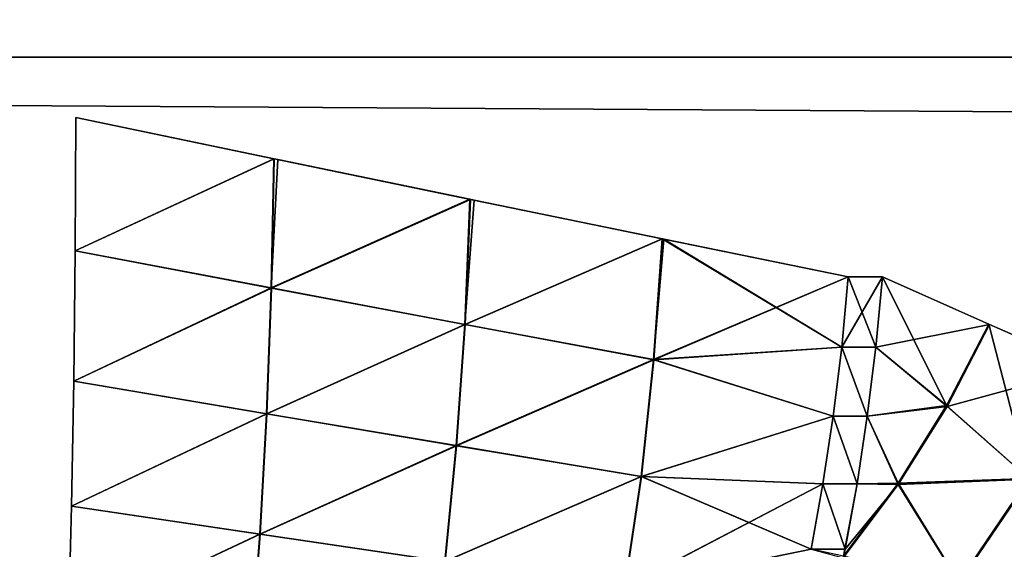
# Model space of a CAD drawing. Header units: millimetres. Extents: x -125 to 125, y -4 to 54.
# Tile 56 of 256: x -109.146 to -107.297, y -0.924 to 0.071. Entities that reach past the tile are written whole.
import ezdxf

# ---------------------------------------------------------------- set-up
doc = ezdxf.new("R2010")
doc.units = ezdxf.units.MM
doc.header["$LTSCALE"] = 65.185185
for name, color, linetype in [('10', 7, 'CONTINUOUS'), ('107', 7, 'CONTINUOUS'), ('108', 7, 'CONTINUOUS'), ('112', 7, 'CONTINUOUS'), ('113', 7, 'CONTINUOUS'), ('116', 7, 'CONTINUOUS'), ('3', 7, 'CONTINUOUS'), ('5', 7, 'CONTINUOUS'), ('71', 7, 'CONTINUOUS'), ('72', 7, 'CONTINUOUS'), ('76', 7, 'CONTINUOUS'), ('77', 7, 'CONTINUOUS'), ('8', 7, 'CONTINUOUS'), ('80', 7, 'CONTINUOUS')]:
    doc.layers.add(name, color=color, linetype=linetype)

msp = doc.modelspace()

# ---------------------------------------------------------------- linework, layer by layer
at = {"layer": '10', "color": 7, "linetype": 'Continuous'}
for points in [[(123.901, 0, -124.9), (-123.8345, -1.5218, -124.8336), (-123.901, 0, -124.9), (123.901, 0, -124.9)], [(123.8345, -1.5218, -124.8336), (-123.8345, -1.5218, -124.8336), (123.901, 0, -124.9), (123.8345, -1.5218, -124.8336)]]:
    msp.add_3dface(points, dxfattribs=at)
at = {"layer": '107', "color": 7, "linetype": 'Continuous'}
for points in [[(-107.6027, -0.5442, -72.5811), (-107.5263, -0.4119, -72.5773), (-107.5902, -0.4119, -72.5509), (-107.6027, -0.5442, -72.5811)], [(-107.5388, -0.5442, -72.6075), (-107.5263, -0.4119, -72.5773), (-107.6027, -0.5442, -72.5811), (-107.5388, -0.5442, -72.6075)], [(-107.6186, -0.674, -72.6194), (-107.5547, -0.674, -72.6459), (-107.6027, -0.5442, -72.5811), (-107.6186, -0.674, -72.6194)], [(-107.5547, -0.674, -72.6459), (-107.5388, -0.5442, -72.6075), (-107.6027, -0.5442, -72.5811), (-107.5547, -0.674, -72.6459)], [(-107.6378, -0.8007, -72.6659), (-107.5739, -0.8007, -72.6923), (-107.6186, -0.674, -72.6194), (-107.6378, -0.8007, -72.6659)], [(-107.5739, -0.8007, -72.6923), (-107.5547, -0.674, -72.6459), (-107.6186, -0.674, -72.6194), (-107.5739, -0.8007, -72.6923)], [(-107.6602, -0.9237, -72.7203), (-107.5964, -0.9237, -72.7467), (-107.6378, -0.8007, -72.6659), (-107.6602, -0.9237, -72.7203)], [(-107.5964, -0.9237, -72.7467), (-107.5739, -0.8007, -72.6923), (-107.6378, -0.8007, -72.6659), (-107.5964, -0.9237, -72.7467)], [(-107.5996, -0.94, -72.7546), (-107.5964, -0.9237, -72.7467), (-107.6602, -0.9237, -72.7203), (-107.5996, -0.94, -72.7546)]]:
    msp.add_3dface(points, dxfattribs=at)
at = {"layer": '108', "color": 7, "linetype": 'Continuous'}
for points in [[(-109.0416, -0.3632, -72.2194), (-108.6686, -0.1903, -72.2283), (-109.0402, -0.1128, -72.1893), (-109.0416, -0.3632, -72.2194)], [(-108.6736, -0.433, -72.2663), (-108.6686, -0.1903, -72.2283), (-109.0416, -0.3632, -72.2194), (-108.6736, -0.433, -72.2663)], [(-108.6686, -0.1903, -72.2283), (-108.6736, -0.433, -72.2663), (-108.6614, -0.1918, -72.2294), (-108.6686, -0.1903, -72.2283)], [(-108.6736, -0.433, -72.2663), (-108.3005, -0.2665, -72.3018), (-108.6614, -0.1918, -72.2294), (-108.6736, -0.433, -72.2663)], [(-108.3104, -0.5014, -72.3468), (-108.3005, -0.2665, -72.3018), (-108.6736, -0.433, -72.2663), (-108.3104, -0.5014, -72.3468)], [(-108.3005, -0.2665, -72.3018), (-108.3104, -0.5014, -72.3468), (-108.2929, -0.2681, -72.3037), (-108.3005, -0.2665, -72.3018)], [(-108.3104, -0.5014, -72.3468), (-107.9399, -0.3406, -72.4096), (-108.2929, -0.2681, -72.3037), (-108.3104, -0.5014, -72.3468)], [(-107.9558, -0.5676, -72.4602), (-107.9399, -0.3406, -72.4096), (-108.3104, -0.5014, -72.3468), (-107.9558, -0.5676, -72.4602)], [(-107.9399, -0.3406, -72.4096), (-107.9558, -0.5676, -72.4602), (-107.9364, -0.3413, -72.4109), (-107.9399, -0.3406, -72.4096)], [(-107.9558, -0.5676, -72.4602), (-107.5902, -0.4119, -72.5509), (-107.9364, -0.3413, -72.4109), (-107.9558, -0.5676, -72.4602)], [(-109.0444, -0.6079, -72.2807), (-108.6736, -0.433, -72.2663), (-109.0416, -0.3632, -72.2194), (-109.0444, -0.6079, -72.2807)], [(-107.6027, -0.5442, -72.5811), (-107.5902, -0.4119, -72.5509), (-107.9558, -0.5676, -72.4602), (-107.6027, -0.5442, -72.5811)], [(-108.6825, -0.6692, -72.3336), (-108.6736, -0.433, -72.2663), (-109.0444, -0.6079, -72.2807), (-108.6825, -0.6692, -72.3336)], [(-108.6825, -0.6692, -72.3336), (-108.3104, -0.5014, -72.3468), (-108.6736, -0.433, -72.2663), (-108.6825, -0.6692, -72.3336)], [(-108.3263, -0.7291, -72.4188), (-108.3104, -0.5014, -72.3468), (-108.6825, -0.6692, -72.3336), (-108.3263, -0.7291, -72.4188)], [(-108.3263, -0.7291, -72.4188), (-107.9558, -0.5676, -72.4602), (-108.3104, -0.5014, -72.3468), (-108.3263, -0.7291, -72.4188)], [(-107.6186, -0.674, -72.6194), (-107.6027, -0.5442, -72.5811), (-107.9558, -0.5676, -72.4602), (-107.6186, -0.674, -72.6194)], [(-107.9794, -0.7869, -72.5357), (-107.9558, -0.5676, -72.4602), (-108.3263, -0.7291, -72.4188), (-107.9794, -0.7869, -72.5357)], [(-107.9794, -0.7869, -72.5357), (-107.6186, -0.674, -72.6194), (-107.9558, -0.5676, -72.4602), (-107.9794, -0.7869, -72.5357)], [(-109.0487, -0.8429, -72.3722), (-108.6825, -0.6692, -72.3336), (-109.0444, -0.6079, -72.2807), (-109.0487, -0.8429, -72.3722)], [(-108.6951, -0.8953, -72.4291), (-108.6825, -0.6692, -72.3336), (-109.0487, -0.8429, -72.3722), (-108.6951, -0.8953, -72.4291)], [(-108.6951, -0.8953, -72.4291), (-108.3263, -0.7291, -72.4188), (-108.6825, -0.6692, -72.3336), (-108.6951, -0.8953, -72.4291)], [(-107.6378, -0.8007, -72.6659), (-107.6186, -0.674, -72.6194), (-107.9794, -0.7869, -72.5357), (-107.6378, -0.8007, -72.6659)], [(-108.3479, -0.9464, -72.5169), (-108.3263, -0.7291, -72.4188), (-108.6951, -0.8953, -72.4291), (-108.3479, -0.9464, -72.5169)], [(-108.3479, -0.9464, -72.5169), (-107.9794, -0.7869, -72.5357), (-108.3263, -0.7291, -72.4188), (-108.3479, -0.9464, -72.5169)], [(-108.0106, -0.9956, -72.635), (-107.9794, -0.7869, -72.5357), (-108.3479, -0.9464, -72.5169), (-108.0106, -0.9956, -72.635)], [(-108.0106, -0.9956, -72.635), (-107.6378, -0.8007, -72.6659), (-107.9794, -0.7869, -72.5357), (-108.0106, -0.9956, -72.635)], [(-107.6602, -0.9237, -72.7203), (-107.6378, -0.8007, -72.6659), (-108.0106, -0.9956, -72.635), (-107.6602, -0.9237, -72.7203)], [(-109.0542, -1.0644, -72.4926), (-108.6951, -0.8953, -72.4291), (-109.0487, -0.8429, -72.3722), (-109.0542, -1.0644, -72.4926)], [(-108.7112, -1.1079, -72.5513), (-108.6951, -0.8953, -72.4291), (-109.0542, -1.0644, -72.4926), (-108.7112, -1.1079, -72.5513)], [(-108.7112, -1.1079, -72.5513), (-108.3479, -0.9464, -72.5169), (-108.6951, -0.8953, -72.4291), (-108.7112, -1.1079, -72.5513)]]:
    msp.add_3dface(points, dxfattribs=at)
at = {"layer": '112', "color": 7, "linetype": 'Continuous'}
for points in [[(-109.0416, -0.3632, -77.7806), (-109.0402, -0.1128, -77.8107), (-108.6679, -0.1904, -77.7716), (-109.0416, -0.3632, -77.7806)], [(-108.6729, -0.4332, -77.7336), (-109.0416, -0.3632, -77.7806), (-108.6679, -0.1904, -77.7716), (-108.6729, -0.4332, -77.7336)], [(-108.6729, -0.4332, -77.7336), (-108.6679, -0.1904, -77.7716), (-108.2998, -0.2667, -77.698), (-108.6729, -0.4332, -77.7336)], [(-108.6729, -0.4332, -77.7336), (-108.2998, -0.2667, -77.698), (-108.3097, -0.5015, -77.653), (-108.6729, -0.4332, -77.7336)], [(-108.3097, -0.5015, -77.653), (-108.2998, -0.2667, -77.698), (-107.9392, -0.3407, -77.5901), (-108.3097, -0.5015, -77.653)], [(-108.3097, -0.5015, -77.653), (-107.9392, -0.3407, -77.5901), (-107.9551, -0.5677, -77.5395), (-108.3097, -0.5015, -77.653)], [(-107.9551, -0.5677, -77.5395), (-107.9392, -0.3407, -77.5901), (-107.6027, -0.5442, -77.4189), (-107.9551, -0.5677, -77.5395)], [(-107.9392, -0.3407, -77.5901), (-107.5902, -0.4119, -77.4491), (-107.6027, -0.5442, -77.4189), (-107.9392, -0.3407, -77.5901)], [(-109.0444, -0.6079, -77.7193), (-109.0416, -0.3632, -77.7806), (-108.6729, -0.4332, -77.7336), (-109.0444, -0.6079, -77.7193)], [(-108.6818, -0.6694, -77.6663), (-109.0444, -0.6079, -77.7193), (-108.6729, -0.4332, -77.7336), (-108.6818, -0.6694, -77.6663)], [(-108.6818, -0.6694, -77.6663), (-108.6729, -0.4332, -77.7336), (-108.3097, -0.5015, -77.653), (-108.6818, -0.6694, -77.6663)], [(-108.3256, -0.7293, -77.5809), (-108.6818, -0.6694, -77.6663), (-108.3097, -0.5015, -77.653), (-108.3256, -0.7293, -77.5809)], [(-108.3256, -0.7293, -77.5809), (-108.3097, -0.5015, -77.653), (-107.9551, -0.5677, -77.5395), (-108.3256, -0.7293, -77.5809)], [(-107.6186, -0.674, -77.3806), (-107.9551, -0.5677, -77.5395), (-107.6027, -0.5442, -77.4189), (-107.6186, -0.674, -77.3806)], [(-107.9788, -0.7871, -77.464), (-108.3256, -0.7293, -77.5809), (-107.9551, -0.5677, -77.5395), (-107.9788, -0.7871, -77.464)], [(-107.9788, -0.7871, -77.464), (-107.9551, -0.5677, -77.5395), (-107.6186, -0.674, -77.3806), (-107.9788, -0.7871, -77.464)], [(-109.0487, -0.8429, -77.6278), (-109.0444, -0.6079, -77.7193), (-108.6818, -0.6694, -77.6663), (-109.0487, -0.8429, -77.6278)], [(-108.6944, -0.8955, -77.5708), (-109.0487, -0.8429, -77.6278), (-108.6818, -0.6694, -77.6663), (-108.6944, -0.8955, -77.5708)], [(-108.6944, -0.8955, -77.5708), (-108.6818, -0.6694, -77.6663), (-108.3256, -0.7293, -77.5809), (-108.6944, -0.8955, -77.5708)], [(-107.6378, -0.8007, -77.3341), (-107.9788, -0.7871, -77.464), (-107.6186, -0.674, -77.3806), (-107.6378, -0.8007, -77.3341)], [(-108.3472, -0.9465, -77.4828), (-108.6944, -0.8955, -77.5708), (-108.3256, -0.7293, -77.5809), (-108.3472, -0.9465, -77.4828)], [(-108.3472, -0.9465, -77.4828), (-108.3256, -0.7293, -77.5809), (-107.9788, -0.7871, -77.464), (-108.3472, -0.9465, -77.4828)], [(-108.0099, -0.9957, -77.3647), (-108.3472, -0.9465, -77.4828), (-107.9788, -0.7871, -77.464), (-108.0099, -0.9957, -77.3647)], [(-108.0099, -0.9957, -77.3647), (-107.9788, -0.7871, -77.464), (-107.6602, -0.9237, -77.2797), (-108.0099, -0.9957, -77.3647)], [(-107.6602, -0.9237, -77.2797), (-107.9788, -0.7871, -77.464), (-107.6378, -0.8007, -77.3341), (-107.6602, -0.9237, -77.2797)], [(-109.0542, -1.0644, -77.5074), (-109.0487, -0.8429, -77.6278), (-108.6944, -0.8955, -77.5708), (-109.0542, -1.0644, -77.5074)], [(-108.7105, -1.108, -77.4485), (-109.0542, -1.0644, -77.5074), (-108.6944, -0.8955, -77.5708), (-108.7105, -1.108, -77.4485)], [(-108.7105, -1.108, -77.4485), (-108.6944, -0.8955, -77.5708), (-108.3472, -0.9465, -77.4828), (-108.7105, -1.108, -77.4485)]]:
    msp.add_3dface(points, dxfattribs=at)
at = {"layer": '113', "color": 7, "linetype": 'Continuous'}
for points in [[(-107.5388, -0.5442, -77.3925), (-107.5263, -0.4119, -77.4227), (-107.4058, -0.654, -77.2928), (-107.5388, -0.5442, -77.3925)], [(-107.4058, -0.654, -77.2928), (-107.5263, -0.4119, -77.4227), (-107.3267, -0.5008, -77.3026), (-107.4058, -0.654, -77.2928)], [(-107.4058, -0.654, -77.2928), (-107.3267, -0.5008, -77.3026), (-107.2511, -0.7908, -77.1398), (-107.4058, -0.654, -77.2928)], [(-107.3267, -0.5008, -77.3026), (-107.1403, -0.5826, -77.1551), (-107.2511, -0.7908, -77.1398), (-107.3267, -0.5008, -77.3026)], [(-107.5547, -0.674, -77.3541), (-107.5388, -0.5442, -77.3925), (-107.4058, -0.654, -77.2928), (-107.5547, -0.674, -77.3541)], [(-107.4967, -0.7996, -77.2742), (-107.5547, -0.674, -77.3541), (-107.4058, -0.654, -77.2928), (-107.4967, -0.7996, -77.2742)], [(-107.4967, -0.7996, -77.2742), (-107.4058, -0.654, -77.2928), (-107.2511, -0.7908, -77.1398), (-107.4967, -0.7996, -77.2742)], [(-107.5739, -0.8007, -77.3077), (-107.5547, -0.674, -77.3541), (-107.4967, -0.7996, -77.2742), (-107.5739, -0.8007, -77.3077)], [(-107.3825, -0.985, -77.1089), (-107.4967, -0.7996, -77.2742), (-107.2511, -0.7908, -77.1398), (-107.3825, -0.985, -77.1089)], [(-107.3825, -0.985, -77.1089), (-107.2511, -0.7908, -77.1398), (-107.195, -1.0344, -76.9427), (-107.3825, -0.985, -77.1089)], [(-107.599, -0.9369, -77.2469), (-107.5739, -0.8007, -77.3077), (-107.4967, -0.7996, -77.2742), (-107.599, -0.9369, -77.2469)], [(-107.599, -0.9369, -77.2469), (-107.4967, -0.7996, -77.2742), (-107.3825, -0.985, -77.1089), (-107.599, -0.9369, -77.2469)], [(-107.5964, -0.9237, -77.2533), (-107.5739, -0.8007, -77.3077), (-107.599, -0.9369, -77.2469), (-107.5964, -0.9237, -77.2533)]]:
    msp.add_3dface(points, dxfattribs=at)
at = {"layer": '116', "color": 7, "linetype": 'Continuous'}
for points in [[(-107.5263, -0.4119, -72.5773), (-107.5388, -0.5442, -72.6075), (-107.3253, -0.5014, -72.6983), (-107.5263, -0.4119, -72.5773)], [(-107.3253, -0.5014, -72.6983), (-107.5388, -0.5442, -72.6075), (-107.4049, -0.6555, -72.7083), (-107.3253, -0.5014, -72.6983)], [(-107.139, -0.5831, -72.846), (-107.3253, -0.5014, -72.6983), (-107.4049, -0.6555, -72.7083), (-107.139, -0.5831, -72.846)], [(-107.5388, -0.5442, -72.6075), (-107.5547, -0.674, -72.6459), (-107.4049, -0.6555, -72.7083), (-107.5388, -0.5442, -72.6075)], [(-107.2502, -0.792, -72.8614), (-107.139, -0.5831, -72.846), (-107.4049, -0.6555, -72.7083), (-107.2502, -0.792, -72.8614)], [(-107.5547, -0.674, -72.6459), (-107.4964, -0.8019, -72.727), (-107.4049, -0.6555, -72.7083), (-107.5547, -0.674, -72.6459)], [(-107.4964, -0.8019, -72.727), (-107.2502, -0.792, -72.8614), (-107.4049, -0.6555, -72.7083), (-107.4964, -0.8019, -72.727)], [(-107.5547, -0.674, -72.6459), (-107.5739, -0.8007, -72.6923), (-107.4964, -0.8019, -72.727), (-107.5547, -0.674, -72.6459)], [(-107.3821, -0.9866, -72.8924), (-107.2502, -0.792, -72.8614), (-107.4964, -0.8019, -72.727), (-107.3821, -0.9866, -72.8924)], [(-107.3821, -0.9866, -72.8924), (-107.1943, -1.0355, -73.0587), (-107.2502, -0.792, -72.8614), (-107.3821, -0.9866, -72.8924)], [(-107.5996, -0.94, -72.7546), (-107.3821, -0.9866, -72.8924), (-107.4964, -0.8019, -72.727), (-107.5996, -0.94, -72.7546)], [(-107.5964, -0.9237, -72.7467), (-107.5996, -0.94, -72.7546), (-107.4964, -0.8019, -72.727), (-107.5964, -0.9237, -72.7467)], [(-107.5739, -0.8007, -72.6923), (-107.5964, -0.9237, -72.7467), (-107.4964, -0.8019, -72.727), (-107.5739, -0.8007, -72.6923)]]:
    msp.add_3dface(points, dxfattribs=at)
at = {"layer": '3', "color": 7, "linetype": 'Continuous', "true_color": 0xf9fafd}
for points in [[(-124.5375, 53, 124.5375), (-125, 0, 125), (112, 0, 125), (-124.5375, 53, 124.5375)], [(112.0875, 1, 124.9913), (-124.5375, 53, 124.5375), (112, 0, 125), (112.0875, 1, 124.9913)]]:
    msp.add_3dface(points, dxfattribs=at)
at = {"layer": '5', "color": 7, "linetype": 'Continuous', "true_color": 0xf9fafd}
for points in [[(-112.0875, 1, -124.9913), (124.5375, 53, -124.5375), (-112, 0, -125), (-112.0875, 1, -124.9913)], [(124.5375, 53, -124.5375), (125, 0, -125), (-112, 0, -125), (124.5375, 53, -124.5375)]]:
    msp.add_3dface(points, dxfattribs=at)
at = {"layer": '71', "color": 7, "linetype": 'Continuous'}
for points in [[(-107.6027, -0.5442, 72.5811), (-107.5902, -0.4119, 72.5509), (-107.5388, -0.5442, 72.6075), (-107.6027, -0.5442, 72.5811)], [(-107.5902, -0.4119, 72.5509), (-107.5263, -0.4119, 72.5773), (-107.5388, -0.5442, 72.6075), (-107.5902, -0.4119, 72.5509)], [(-107.6186, -0.674, 72.6194), (-107.6027, -0.5442, 72.5811), (-107.5547, -0.674, 72.6459), (-107.6186, -0.674, 72.6194)], [(-107.5547, -0.674, 72.6459), (-107.6027, -0.5442, 72.5811), (-107.5388, -0.5442, 72.6075), (-107.5547, -0.674, 72.6459)], [(-107.6378, -0.8007, 72.6659), (-107.6186, -0.674, 72.6194), (-107.5739, -0.8007, 72.6923), (-107.6378, -0.8007, 72.6659)], [(-107.5739, -0.8007, 72.6923), (-107.6186, -0.674, 72.6194), (-107.5547, -0.674, 72.6459), (-107.5739, -0.8007, 72.6923)], [(-107.6602, -0.9237, 72.7203), (-107.6378, -0.8007, 72.6659), (-107.5964, -0.9237, 72.7467), (-107.6602, -0.9237, 72.7203)], [(-107.5964, -0.9237, 72.7467), (-107.6378, -0.8007, 72.6659), (-107.5739, -0.8007, 72.6923), (-107.5964, -0.9237, 72.7467)], [(-107.599, -0.9369, 72.7531), (-107.6602, -0.9237, 72.7203), (-107.5964, -0.9237, 72.7467), (-107.599, -0.9369, 72.7531)]]:
    msp.add_3dface(points, dxfattribs=at)
at = {"layer": '72', "color": 7, "linetype": 'Continuous'}
for points in [[(-109.0402, -0.1128, 72.1893), (-108.6686, -0.1903, 72.2283), (-109.0416, -0.3632, 72.2194), (-109.0402, -0.1128, 72.1893)], [(-108.6686, -0.1903, 72.2283), (-108.6736, -0.433, 72.2663), (-109.0416, -0.3632, 72.2194), (-108.6686, -0.1903, 72.2283)], [(-108.6686, -0.1903, 72.2283), (-108.6614, -0.1918, 72.2294), (-108.6736, -0.433, 72.2663), (-108.6686, -0.1903, 72.2283)], [(-108.6614, -0.1918, 72.2294), (-108.3005, -0.2665, 72.3018), (-108.6736, -0.433, 72.2663), (-108.6614, -0.1918, 72.2294)], [(-108.3005, -0.2665, 72.3018), (-108.3104, -0.5014, 72.3468), (-108.6736, -0.433, 72.2663), (-108.3005, -0.2665, 72.3018)], [(-108.3005, -0.2665, 72.3018), (-108.2929, -0.2681, 72.3037), (-108.3104, -0.5014, 72.3468), (-108.3005, -0.2665, 72.3018)], [(-108.2929, -0.2681, 72.3037), (-107.9399, -0.3406, 72.4096), (-108.3104, -0.5014, 72.3468), (-108.2929, -0.2681, 72.3037)], [(-107.9399, -0.3406, 72.4096), (-107.9558, -0.5676, 72.4602), (-108.3104, -0.5014, 72.3468), (-107.9399, -0.3406, 72.4096)], [(-107.9399, -0.3406, 72.4096), (-107.6027, -0.5442, 72.5811), (-107.9558, -0.5676, 72.4602), (-107.9399, -0.3406, 72.4096)], [(-107.9364, -0.3413, 72.4109), (-107.6027, -0.5442, 72.5811), (-107.9399, -0.3406, 72.4096), (-107.9364, -0.3413, 72.4109)], [(-107.5902, -0.4119, 72.5509), (-107.6027, -0.5442, 72.5811), (-107.9364, -0.3413, 72.4109), (-107.5902, -0.4119, 72.5509)], [(-109.0416, -0.3632, 72.2194), (-108.6736, -0.433, 72.2663), (-109.0444, -0.6079, 72.2807), (-109.0416, -0.3632, 72.2194)], [(-108.6736, -0.433, 72.2663), (-108.6825, -0.6692, 72.3336), (-109.0444, -0.6079, 72.2807), (-108.6736, -0.433, 72.2663)], [(-108.6736, -0.433, 72.2663), (-108.3104, -0.5014, 72.3468), (-108.6825, -0.6692, 72.3336), (-108.6736, -0.433, 72.2663)], [(-108.3104, -0.5014, 72.3468), (-108.3263, -0.7291, 72.4188), (-108.6825, -0.6692, 72.3336), (-108.3104, -0.5014, 72.3468)], [(-108.3104, -0.5014, 72.3468), (-107.9558, -0.5676, 72.4602), (-108.3263, -0.7291, 72.4188), (-108.3104, -0.5014, 72.3468)], [(-107.6027, -0.5442, 72.5811), (-107.6186, -0.674, 72.6194), (-107.9558, -0.5676, 72.4602), (-107.6027, -0.5442, 72.5811)], [(-107.9558, -0.5676, 72.4602), (-107.9794, -0.7869, 72.5357), (-108.3263, -0.7291, 72.4188), (-107.9558, -0.5676, 72.4602)], [(-107.9558, -0.5676, 72.4602), (-107.6186, -0.674, 72.6194), (-107.9794, -0.7869, 72.5357), (-107.9558, -0.5676, 72.4602)], [(-109.0444, -0.6079, 72.2807), (-108.6825, -0.6692, 72.3336), (-109.0487, -0.8429, 72.3722), (-109.0444, -0.6079, 72.2807)], [(-108.6825, -0.6692, 72.3336), (-108.6951, -0.8953, 72.4291), (-109.0487, -0.8429, 72.3722), (-108.6825, -0.6692, 72.3336)], [(-108.6825, -0.6692, 72.3336), (-108.3263, -0.7291, 72.4188), (-108.6951, -0.8953, 72.4291), (-108.6825, -0.6692, 72.3336)], [(-107.6186, -0.674, 72.6194), (-107.6378, -0.8007, 72.6659), (-107.9794, -0.7869, 72.5357), (-107.6186, -0.674, 72.6194)], [(-108.3263, -0.7291, 72.4188), (-108.3479, -0.9464, 72.5169), (-108.6951, -0.8953, 72.4291), (-108.3263, -0.7291, 72.4188)], [(-108.3263, -0.7291, 72.4188), (-107.9794, -0.7869, 72.5357), (-108.3479, -0.9464, 72.5169), (-108.3263, -0.7291, 72.4188)], [(-107.9794, -0.7869, 72.5357), (-108.0106, -0.9956, 72.635), (-108.3479, -0.9464, 72.5169), (-107.9794, -0.7869, 72.5357)], [(-107.9794, -0.7869, 72.5357), (-107.6602, -0.9237, 72.7203), (-108.0106, -0.9956, 72.635), (-107.9794, -0.7869, 72.5357)], [(-107.6378, -0.8007, 72.6659), (-107.6602, -0.9237, 72.7203), (-107.9794, -0.7869, 72.5357), (-107.6378, -0.8007, 72.6659)], [(-109.0487, -0.8429, 72.3722), (-108.6951, -0.8953, 72.4291), (-109.0542, -1.0644, 72.4926), (-109.0487, -0.8429, 72.3722)], [(-108.6951, -0.8953, 72.4291), (-108.7112, -1.1079, 72.5513), (-109.0542, -1.0644, 72.4926), (-108.6951, -0.8953, 72.4291)], [(-108.6951, -0.8953, 72.4291), (-108.3479, -0.9464, 72.5169), (-108.7112, -1.1079, 72.5513), (-108.6951, -0.8953, 72.4291)]]:
    msp.add_3dface(points, dxfattribs=at)
at = {"layer": '76', "color": 7, "linetype": 'Continuous'}
for points in [[(-108.6679, -0.1904, 77.7716), (-109.0402, -0.1128, 77.8107), (-109.0416, -0.3632, 77.7806), (-108.6679, -0.1904, 77.7716)], [(-108.6729, -0.4332, 77.7336), (-108.6679, -0.1904, 77.7716), (-109.0416, -0.3632, 77.7806), (-108.6729, -0.4332, 77.7336)], [(-108.6679, -0.1904, 77.7716), (-108.6729, -0.4332, 77.7336), (-108.2998, -0.2667, 77.698), (-108.6679, -0.1904, 77.7716)], [(-108.2998, -0.2667, 77.698), (-108.6729, -0.4332, 77.7336), (-108.3097, -0.5015, 77.653), (-108.2998, -0.2667, 77.698)], [(-108.2998, -0.2667, 77.698), (-108.3097, -0.5015, 77.653), (-107.9392, -0.3407, 77.5901), (-108.2998, -0.2667, 77.698)], [(-107.9392, -0.3407, 77.5901), (-108.3097, -0.5015, 77.653), (-107.9551, -0.5677, 77.5395), (-107.9392, -0.3407, 77.5901)], [(-107.9392, -0.3407, 77.5901), (-107.9551, -0.5677, 77.5395), (-107.5902, -0.4119, 77.4491), (-107.9392, -0.3407, 77.5901)], [(-109.0444, -0.6079, 77.7193), (-108.6729, -0.4332, 77.7336), (-109.0416, -0.3632, 77.7806), (-109.0444, -0.6079, 77.7193)], [(-107.5902, -0.4119, 77.4491), (-107.9551, -0.5677, 77.5395), (-107.6027, -0.5442, 77.4189), (-107.5902, -0.4119, 77.4491)], [(-108.6818, -0.6694, 77.6663), (-108.6729, -0.4332, 77.7336), (-109.0444, -0.6079, 77.7193), (-108.6818, -0.6694, 77.6663)], [(-108.6729, -0.4332, 77.7336), (-108.6818, -0.6694, 77.6663), (-108.3097, -0.5015, 77.653), (-108.6729, -0.4332, 77.7336)], [(-108.3097, -0.5015, 77.653), (-108.6818, -0.6694, 77.6663), (-108.3256, -0.7293, 77.5809), (-108.3097, -0.5015, 77.653)], [(-108.3097, -0.5015, 77.653), (-108.3256, -0.7293, 77.5809), (-107.9551, -0.5677, 77.5395), (-108.3097, -0.5015, 77.653)], [(-107.6027, -0.5442, 77.4189), (-107.9551, -0.5677, 77.5395), (-107.6186, -0.674, 77.3806), (-107.6027, -0.5442, 77.4189)], [(-107.9551, -0.5677, 77.5395), (-108.3256, -0.7293, 77.5809), (-107.9788, -0.7871, 77.464), (-107.9551, -0.5677, 77.5395)], [(-107.9551, -0.5677, 77.5395), (-107.9788, -0.7871, 77.464), (-107.6186, -0.674, 77.3806), (-107.9551, -0.5677, 77.5395)], [(-109.0487, -0.8429, 77.6278), (-108.6818, -0.6694, 77.6663), (-109.0444, -0.6079, 77.7193), (-109.0487, -0.8429, 77.6278)], [(-108.6944, -0.8955, 77.5708), (-108.6818, -0.6694, 77.6663), (-109.0487, -0.8429, 77.6278), (-108.6944, -0.8955, 77.5708)], [(-108.6818, -0.6694, 77.6663), (-108.6944, -0.8955, 77.5708), (-108.3256, -0.7293, 77.5809), (-108.6818, -0.6694, 77.6663)], [(-107.6186, -0.674, 77.3806), (-107.9788, -0.7871, 77.464), (-107.6378, -0.8007, 77.3341), (-107.6186, -0.674, 77.3806)], [(-108.3256, -0.7293, 77.5809), (-108.6944, -0.8955, 77.5708), (-108.3472, -0.9465, 77.4828), (-108.3256, -0.7293, 77.5809)], [(-108.3256, -0.7293, 77.5809), (-108.3472, -0.9465, 77.4828), (-107.9788, -0.7871, 77.464), (-108.3256, -0.7293, 77.5809)], [(-107.9788, -0.7871, 77.464), (-108.3472, -0.9465, 77.4828), (-108.0099, -0.9957, 77.3647), (-107.9788, -0.7871, 77.464)], [(-107.9788, -0.7871, 77.464), (-108.0099, -0.9957, 77.3647), (-107.6378, -0.8007, 77.3341), (-107.9788, -0.7871, 77.464)], [(-107.6378, -0.8007, 77.3341), (-108.0099, -0.9957, 77.3647), (-107.6602, -0.9237, 77.2797), (-107.6378, -0.8007, 77.3341)], [(-109.0542, -1.0644, 77.5074), (-108.6944, -0.8955, 77.5708), (-109.0487, -0.8429, 77.6278), (-109.0542, -1.0644, 77.5074)], [(-108.7105, -1.108, 77.4485), (-108.6944, -0.8955, 77.5708), (-109.0542, -1.0644, 77.5074), (-108.7105, -1.108, 77.4485)], [(-108.6944, -0.8955, 77.5708), (-108.7105, -1.108, 77.4485), (-108.3472, -0.9465, 77.4828), (-108.6944, -0.8955, 77.5708)]]:
    msp.add_3dface(points, dxfattribs=at)
at = {"layer": '77', "color": 7, "linetype": 'Continuous'}
for points in [[(-107.3253, -0.5014, 77.3017), (-107.5263, -0.4119, 77.4227), (-107.5388, -0.5442, 77.3925), (-107.3253, -0.5014, 77.3017)], [(-107.4049, -0.6555, 77.2917), (-107.3253, -0.5014, 77.3017), (-107.5388, -0.5442, 77.3925), (-107.4049, -0.6555, 77.2917)], [(-107.3253, -0.5014, 77.3017), (-107.4049, -0.6555, 77.2917), (-107.139, -0.5831, 77.154), (-107.3253, -0.5014, 77.3017)], [(-107.5547, -0.674, 77.3541), (-107.4049, -0.6555, 77.2917), (-107.5388, -0.5442, 77.3925), (-107.5547, -0.674, 77.3541)], [(-107.139, -0.5831, 77.154), (-107.4049, -0.6555, 77.2917), (-107.2502, -0.792, 77.1386), (-107.139, -0.5831, 77.154)], [(-107.4964, -0.8019, 77.273), (-107.4049, -0.6555, 77.2917), (-107.5547, -0.674, 77.3541), (-107.4964, -0.8019, 77.273)], [(-107.4049, -0.6555, 77.2917), (-107.4964, -0.8019, 77.273), (-107.2502, -0.792, 77.1386), (-107.4049, -0.6555, 77.2917)], [(-107.5739, -0.8007, 77.3077), (-107.4964, -0.8019, 77.273), (-107.5547, -0.674, 77.3541), (-107.5739, -0.8007, 77.3077)], [(-107.2502, -0.792, 77.1386), (-107.4964, -0.8019, 77.273), (-107.3821, -0.9866, 77.1076), (-107.2502, -0.792, 77.1386)], [(-107.2502, -0.792, 77.1386), (-107.3821, -0.9866, 77.1076), (-107.1943, -1.0355, 76.9413), (-107.2502, -0.792, 77.1386)], [(-107.5996, -0.94, 77.2454), (-107.4964, -0.8019, 77.273), (-107.5964, -0.9237, 77.2533), (-107.5996, -0.94, 77.2454)], [(-107.4964, -0.8019, 77.273), (-107.5996, -0.94, 77.2454), (-107.3821, -0.9866, 77.1076), (-107.4964, -0.8019, 77.273)], [(-107.5964, -0.9237, 77.2533), (-107.4964, -0.8019, 77.273), (-107.5739, -0.8007, 77.3077), (-107.5964, -0.9237, 77.2533)]]:
    msp.add_3dface(points, dxfattribs=at)
at = {"layer": '8', "color": 7, "linetype": 'Continuous'}
for points in [[(-123.8345, -1.5218, 124.8336), (123.8345, -1.5218, 124.8336), (-123.901, 0, 124.9), (-123.8345, -1.5218, 124.8336)], [(-123.901, 0, 124.9), (123.8345, -1.5218, 124.8336), (123.901, 0, 124.9), (-123.901, 0, 124.9)]]:
    msp.add_3dface(points, dxfattribs=at)
at = {"layer": '80', "color": 7, "linetype": 'Continuous'}
for points in [[(-107.5388, -0.5442, 72.6075), (-107.5263, -0.4119, 72.5773), (-107.4058, -0.654, 72.7072), (-107.5388, -0.5442, 72.6075)], [(-107.5263, -0.4119, 72.5773), (-107.3267, -0.5008, 72.6974), (-107.4058, -0.654, 72.7072), (-107.5263, -0.4119, 72.5773)], [(-107.3267, -0.5008, 72.6974), (-107.2511, -0.7908, 72.8602), (-107.4058, -0.654, 72.7072), (-107.3267, -0.5008, 72.6974)], [(-107.1403, -0.5826, 72.8449), (-107.2511, -0.7908, 72.8602), (-107.3267, -0.5008, 72.6974), (-107.1403, -0.5826, 72.8449)], [(-107.5547, -0.674, 72.6459), (-107.5388, -0.5442, 72.6075), (-107.4058, -0.654, 72.7072), (-107.5547, -0.674, 72.6459)], [(-107.5547, -0.674, 72.6459), (-107.4058, -0.654, 72.7072), (-107.4967, -0.7996, 72.7258), (-107.5547, -0.674, 72.6459)], [(-107.4058, -0.654, 72.7072), (-107.2511, -0.7908, 72.8602), (-107.4967, -0.7996, 72.7258), (-107.4058, -0.654, 72.7072)], [(-107.5739, -0.8007, 72.6923), (-107.5547, -0.674, 72.6459), (-107.4967, -0.7996, 72.7258), (-107.5739, -0.8007, 72.6923)], [(-107.2511, -0.7908, 72.8602), (-107.3825, -0.985, 72.8911), (-107.4967, -0.7996, 72.7258), (-107.2511, -0.7908, 72.8602)], [(-107.2511, -0.7908, 72.8602), (-107.195, -1.0344, 73.0573), (-107.3825, -0.985, 72.8911), (-107.2511, -0.7908, 72.8602)], [(-107.599, -0.9369, 72.7531), (-107.5739, -0.8007, 72.6923), (-107.4967, -0.7996, 72.7258), (-107.599, -0.9369, 72.7531)], [(-107.3825, -0.985, 72.8911), (-107.599, -0.9369, 72.7531), (-107.4967, -0.7996, 72.7258), (-107.3825, -0.985, 72.8911)], [(-107.599, -0.9369, 72.7531), (-107.5964, -0.9237, 72.7467), (-107.5739, -0.8007, 72.6923), (-107.599, -0.9369, 72.7531)]]:
    msp.add_3dface(points, dxfattribs=at)

doc.saveas('drawing.dxf')
